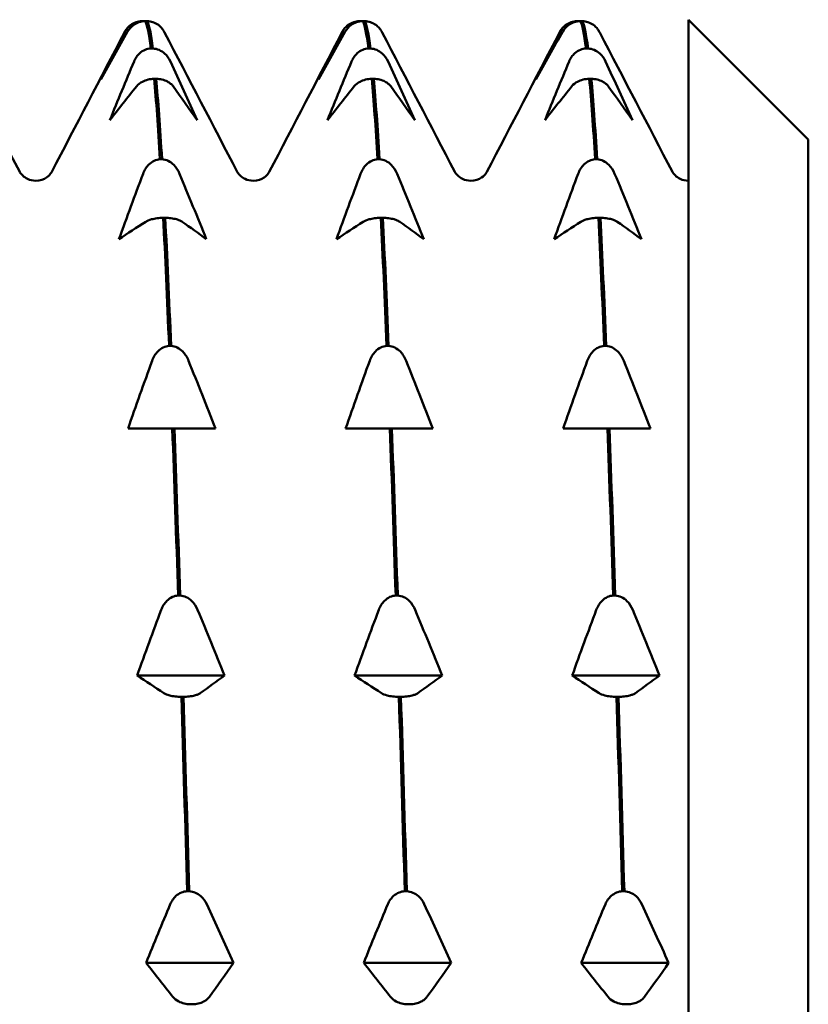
# Model space of a CAD drawing. Header units: millimetres. Extents: x 37 to 189, y 87 to 240.
# Tile 6 of 25: x 92 to 98, y 112 to 121. Entities that reach past the tile are written whole.
import ezdxf

# ---------------------------------------------------------------- set-up
doc = ezdxf.new("R2010")
doc.units = ezdxf.units.MM
doc.layers.add('Видимый контур (ГОСТ)', color=7, linetype='Continuous', lineweight=50)

msp = doc.modelspace()

# ---------------------------------------------------------------- linework, layer by layer
at = {"layer": 'Видимый контур (ГОСТ)'}
for p, q in [((92.7156, 120.5939), (92.7326, 120.5939)), ((92.7596, 120.5939), (92.7427, 120.5939)), ((94.5317, 120.5939), (94.5487, 120.5939)), ((94.5757, 120.5939), (94.5588, 120.5939)), ((96.3478, 120.5939), (96.3648, 120.5939)), ((96.3918, 120.5939), (96.3749, 120.5939)), ((97.2787, 120.6053), (97.2787, 110.6439)), ((98.2787, 119.6053), (97.2787, 120.6053)), ((92.7913, 120.3647), (92.8083, 120.3647)), ((94.6074, 120.3647), (94.6244, 120.3647)), ((96.4235, 120.3647), (96.4405, 120.3647)), ((92.8353, 120.1118), (92.8183, 120.1118)), ((94.6514, 120.1118), (94.6344, 120.1118)), ((96.4675, 120.1118), (96.4505, 120.1118)), ((98.2787, 119.6053), (98.2787, 100.7053)), ((92.867, 119.4397), (92.884, 119.4397)), ((94.6831, 119.4397), (94.7001, 119.4397)), ((96.4992, 119.4397), (96.5162, 119.4397)), ((97.2779, 119.2603), (97.2787, 119.2603)), ((92.911, 118.9511), (92.894, 118.9511)), ((94.7271, 118.9511), (94.7101, 118.9511)), ((96.5432, 118.9511), (96.5262, 118.9511)), ((92.9426, 117.882), (92.9596, 117.882)), ((94.7587, 117.882), (94.7757, 117.882)), ((96.5748, 117.882), (96.5918, 117.882)), ((92.8237, 117.191), (92.5999, 117.191)), ((92.9697, 117.191), (92.8237, 117.191)), ((92.9867, 117.191), (92.9697, 117.191)), ((93.1279, 117.191), (92.9867, 117.191)), ((93.3294, 117.191), (93.1279, 117.191)), ((94.6398, 117.191), (94.416, 117.191)), ((94.7858, 117.191), (94.6398, 117.191)), ((94.8028, 117.191), (94.7858, 117.191)), ((94.944, 117.191), (94.8028, 117.191)), ((95.1455, 117.191), (94.944, 117.191)), ((96.4559, 117.191), (96.2321, 117.191)), ((96.6019, 117.191), (96.4559, 117.191)), ((96.6189, 117.191), (96.6019, 117.191)), ((96.7601, 117.191), (96.6189, 117.191)), ((96.9616, 117.191), (96.7601, 117.191)), ((93.0183, 115.7977), (93.0353, 115.7977)), ((94.8344, 115.7977), (94.8514, 115.7977)), ((96.6505, 115.7977), (96.6675, 115.7977)), ((93.405, 115.1303), (92.6756, 115.1303)), ((95.2211, 115.1303), (94.4917, 115.1303)), ((97.0372, 115.1303), (96.3078, 115.1303)), ((93.0623, 114.9515), (93.0454, 114.9515)), ((94.8784, 114.9515), (94.8615, 114.9515)), ((96.6945, 114.9515), (96.6776, 114.9515)), ((93.094, 113.329), (93.111, 113.329)), ((94.9101, 113.329), (94.9271, 113.329)), ((96.7262, 113.329), (96.7432, 113.329)), ((93.4807, 112.7306), (92.7513, 112.7306)), ((95.2968, 112.7306), (94.5674, 112.7306)), ((97.1129, 112.7306), (96.3835, 112.7306)), ((93.138, 112.3851), (93.121, 112.3851)), ((94.9541, 112.3851), (94.9371, 112.3851)), ((96.7702, 112.3851), (96.7532, 112.3851))]:
    msp.add_line(p, q, dxfattribs=at)
for points, knots in [([(92.5744, 120.506), (92.5798, 120.5166), (92.5866, 120.5269), (92.6027, 120.5456), (92.6118, 120.5541), (92.6354, 120.5713), (92.6507, 120.5794), (92.6829, 120.5902), (92.699, 120.5932), (92.7156, 120.5939)], [-0.01992, -0.01992, -0.01992, -0.01992, -0.0151496, -0.0151496, -0.01067581, -0.01067581, -0.00499702, -0.00499702, 0, 0, 0, 0]), ([(92.7427, 120.5939), (92.7248, 120.5931), (92.7075, 120.5897), (92.6741, 120.5781), (92.6586, 120.5698), (92.6252, 120.5455), (92.6087, 120.5271), (92.5967, 120.506)], [-0.02228821, -0.02228821, -0.02228821, -0.02228821, -0.01619448, -0.01619448, -0.00966289, -0.00966289, 0, 0, 0, 0]), ([(92.8904, 120.5235), (92.8874, 120.5279), (92.884, 120.5323), (92.8726, 120.5456), (92.8635, 120.5541), (92.8399, 120.5713), (92.8246, 120.5794), (92.7923, 120.5902), (92.7763, 120.5932), (92.7596, 120.5939)], [-0.0172479, -0.0172479, -0.0172479, -0.0172479, -0.0151496, -0.0151496, -0.01067581, -0.01067581, -0.00499702, -0.00499702, 0, 0, 0, 0]), ([(94.3905, 120.506), (94.3959, 120.5166), (94.4027, 120.5269), (94.4188, 120.5456), (94.4279, 120.5541), (94.4515, 120.5713), (94.4668, 120.5794), (94.499, 120.5902), (94.5151, 120.5932), (94.5317, 120.5939)], [-0.01992, -0.01992, -0.01992, -0.01992, -0.0151496, -0.0151496, -0.01067581, -0.01067581, -0.00499702, -0.00499702, 0, 0, 0, 0]), ([(94.5588, 120.5939), (94.5409, 120.5931), (94.5236, 120.5897), (94.4902, 120.5781), (94.4747, 120.5698), (94.4413, 120.5455), (94.4248, 120.5271), (94.4128, 120.506)], [-0.02228821, -0.02228821, -0.02228821, -0.02228821, -0.01619448, -0.01619448, -0.00966289, -0.00966289, 0, 0, 0, 0]), ([(94.7065, 120.5235), (94.7035, 120.5279), (94.7001, 120.5323), (94.6887, 120.5456), (94.6796, 120.5541), (94.656, 120.5713), (94.6407, 120.5794), (94.6084, 120.5902), (94.5924, 120.5932), (94.5757, 120.5939)], [-0.0172479, -0.0172479, -0.0172479, -0.0172479, -0.0151496, -0.0151496, -0.01067581, -0.01067581, -0.00499702, -0.00499702, 0, 0, 0, 0]), ([(96.2066, 120.506), (96.212, 120.5166), (96.2188, 120.5269), (96.2349, 120.5456), (96.244, 120.5541), (96.2676, 120.5713), (96.2829, 120.5794), (96.3151, 120.5902), (96.3312, 120.5932), (96.3478, 120.5939)], [-0.01992, -0.01992, -0.01992, -0.01992, -0.0151496, -0.0151496, -0.01067581, -0.01067581, -0.00499702, -0.00499702, 0, 0, 0, 0]), ([(96.3749, 120.5939), (96.357, 120.5931), (96.3397, 120.5897), (96.3063, 120.5781), (96.2908, 120.5698), (96.2574, 120.5455), (96.2409, 120.5271), (96.2289, 120.506)], [-0.02228821, -0.02228821, -0.02228821, -0.02228821, -0.01619448, -0.01619448, -0.00966289, -0.00966289, 0, 0, 0, 0]), ([(96.5226, 120.5235), (96.5196, 120.5279), (96.5162, 120.5323), (96.5048, 120.5456), (96.4957, 120.5541), (96.4721, 120.5713), (96.4568, 120.5794), (96.4245, 120.5902), (96.4085, 120.5932), (96.3918, 120.5939)], [-0.0172479, -0.0172479, -0.0172479, -0.0172479, -0.0151496, -0.0151496, -0.01067581, -0.01067581, -0.00499702, -0.00499702, 0, 0, 0, 0]), ([(92.65, 120.257), (92.6555, 120.27), (92.6623, 120.2826), (92.6784, 120.3055), (92.6874, 120.3159), (92.7111, 120.337), (92.7264, 120.3469), (92.7586, 120.3601), (92.7747, 120.3638), (92.7913, 120.3647)], [-0.01992, -0.01992, -0.01992, -0.01992, -0.0151496, -0.0151496, -0.01067581, -0.01067581, -0.00499702, -0.00499702, 0, 0, 0, 0]), ([(92.8083, 120.3647), (92.8262, 120.3637), (92.8435, 120.3595), (92.8769, 120.3453), (92.8924, 120.3351), (92.9257, 120.3054), (92.9422, 120.2829), (92.9542, 120.257)], [-0.02228821, -0.02228821, -0.02228821, -0.02228821, -0.01619448, -0.01619448, -0.00966289, -0.00966289, 0, 0, 0, 0]), ([(94.4661, 120.257), (94.4716, 120.27), (94.4784, 120.2826), (94.4945, 120.3055), (94.5035, 120.3159), (94.5272, 120.337), (94.5425, 120.3469), (94.5747, 120.3601), (94.5908, 120.3638), (94.6074, 120.3647)], [-0.01992, -0.01992, -0.01992, -0.01992, -0.0151496, -0.0151496, -0.01067581, -0.01067581, -0.00499702, -0.00499702, 0, 0, 0, 0]), ([(94.6244, 120.3647), (94.6423, 120.3637), (94.6596, 120.3595), (94.693, 120.3453), (94.7085, 120.3351), (94.7418, 120.3054), (94.7583, 120.2829), (94.7703, 120.257)], [-0.02228821, -0.02228821, -0.02228821, -0.02228821, -0.01619448, -0.01619448, -0.00966289, -0.00966289, 0, 0, 0, 0]), ([(96.2822, 120.257), (96.2877, 120.27), (96.2945, 120.2826), (96.3106, 120.3055), (96.3196, 120.3159), (96.3433, 120.337), (96.3586, 120.3469), (96.3908, 120.3601), (96.4069, 120.3638), (96.4235, 120.3647)], [-0.01992, -0.01992, -0.01992, -0.01992, -0.0151496, -0.0151496, -0.01067581, -0.01067581, -0.00499702, -0.00499702, 0, 0, 0, 0]), ([(96.4405, 120.3647), (96.4584, 120.3637), (96.4757, 120.3595), (96.5091, 120.3453), (96.5246, 120.3351), (96.5579, 120.3054), (96.5744, 120.2829), (96.5864, 120.257)], [-0.02228821, -0.02228821, -0.02228821, -0.02228821, -0.01619448, -0.01619448, -0.00966289, -0.00966289, 0, 0, 0, 0]), ([(92.8183, 120.1118), (92.8004, 120.1112), (92.7831, 120.1088), (92.7497, 120.1006), (92.7342, 120.0947), (92.7009, 120.0775), (92.6844, 120.0646), (92.6724, 120.0496)], [-0.02228821, -0.02228821, -0.02228821, -0.02228821, -0.01619448, -0.01619448, -0.00966289, -0.00966289, 0, 0, 0, 0]), ([(92.9766, 120.0496), (92.9711, 120.0571), (92.9643, 120.0644), (92.9482, 120.0776), (92.9392, 120.0836), (92.9155, 120.0958), (92.9002, 120.1015), (92.868, 120.1091), (92.8519, 120.1113), (92.8353, 120.1118)], [-0.01992, -0.01992, -0.01992, -0.01992, -0.0151496, -0.0151496, -0.01067581, -0.01067581, -0.00499702, -0.00499702, 0, 0, 0, 0]), ([(94.6344, 120.1118), (94.6165, 120.1112), (94.5992, 120.1088), (94.5658, 120.1006), (94.5503, 120.0947), (94.517, 120.0775), (94.5005, 120.0646), (94.4885, 120.0496)], [-0.02228821, -0.02228821, -0.02228821, -0.02228821, -0.01619448, -0.01619448, -0.00966289, -0.00966289, 0, 0, 0, 0]), ([(94.7927, 120.0496), (94.7872, 120.0571), (94.7804, 120.0644), (94.7643, 120.0776), (94.7553, 120.0836), (94.7316, 120.0958), (94.7163, 120.1015), (94.6841, 120.1091), (94.668, 120.1113), (94.6514, 120.1118)], [-0.01992, -0.01992, -0.01992, -0.01992, -0.0151496, -0.0151496, -0.01067581, -0.01067581, -0.00499702, -0.00499702, 0, 0, 0, 0]), ([(96.4505, 120.1118), (96.4326, 120.1112), (96.4153, 120.1088), (96.3819, 120.1006), (96.3664, 120.0947), (96.3331, 120.0775), (96.3166, 120.0646), (96.3046, 120.0496)], [-0.02228821, -0.02228821, -0.02228821, -0.02228821, -0.01619448, -0.01619448, -0.00966289, -0.00966289, 0, 0, 0, 0]), ([(96.6088, 120.0496), (96.6033, 120.0571), (96.5965, 120.0644), (96.5804, 120.0776), (96.5714, 120.0836), (96.5477, 120.0958), (96.5324, 120.1015), (96.5002, 120.1091), (96.4841, 120.1113), (96.4675, 120.1118)], [-0.01992, -0.01992, -0.01992, -0.01992, -0.0151496, -0.0151496, -0.01067581, -0.01067581, -0.00499702, -0.00499702, 0, 0, 0, 0]), ([(92.7257, 119.3196), (92.7312, 119.3341), (92.738, 119.3482), (92.754, 119.3737), (92.7631, 119.3853), (92.7868, 119.4089), (92.802, 119.4199), (92.8343, 119.4346), (92.8503, 119.4387), (92.867, 119.4397)], [-0.01992, -0.01992, -0.01992, -0.01992, -0.0151496, -0.0151496, -0.01067581, -0.01067581, -0.00499702, -0.00499702, 0, 0, 0, 0]), ([(92.884, 119.4397), (92.9019, 119.4386), (92.9191, 119.434), (92.9526, 119.4181), (92.968, 119.4067), (93.0014, 119.3736), (93.0179, 119.3485), (93.0299, 119.3196)], [-0.02228821, -0.02228821, -0.02228821, -0.02228821, -0.01619448, -0.01619448, -0.00966289, -0.00966289, 0, 0, 0, 0]), ([(94.5418, 119.3196), (94.5473, 119.3341), (94.5541, 119.3482), (94.5701, 119.3737), (94.5792, 119.3853), (94.6029, 119.4089), (94.6181, 119.4199), (94.6504, 119.4346), (94.6664, 119.4387), (94.6831, 119.4397)], [-0.01992, -0.01992, -0.01992, -0.01992, -0.0151496, -0.0151496, -0.01067581, -0.01067581, -0.00499702, -0.00499702, 0, 0, 0, 0]), ([(94.7001, 119.4397), (94.718, 119.4386), (94.7352, 119.434), (94.7687, 119.4181), (94.7841, 119.4067), (94.8175, 119.3736), (94.834, 119.3485), (94.846, 119.3196)], [-0.02228821, -0.02228821, -0.02228821, -0.02228821, -0.01619448, -0.01619448, -0.00966289, -0.00966289, 0, 0, 0, 0]), ([(96.3579, 119.3196), (96.3634, 119.3341), (96.3702, 119.3482), (96.3862, 119.3737), (96.3953, 119.3853), (96.419, 119.4089), (96.4342, 119.4199), (96.4665, 119.4346), (96.4825, 119.4387), (96.4992, 119.4397)], [-0.01992, -0.01992, -0.01992, -0.01992, -0.0151496, -0.0151496, -0.01067581, -0.01067581, -0.00499702, -0.00499702, 0, 0, 0, 0]), ([(96.5162, 119.4397), (96.5341, 119.4386), (96.5513, 119.434), (96.5848, 119.4181), (96.6002, 119.4067), (96.6336, 119.3736), (96.6501, 119.3485), (96.6621, 119.3196)], [-0.02228821, -0.02228821, -0.02228821, -0.02228821, -0.01619448, -0.01619448, -0.00966289, -0.00966289, 0, 0, 0, 0]), ([(91.6958, 119.3353), (91.6984, 119.3304), (91.7032, 119.3199), (91.7298, 119.2945), (91.743, 119.2841), (91.7801, 119.2666), (91.8047, 119.2603), (91.8296, 119.2603)], [0, 0, 0, 0, 0.02814735, 0.02814735, 0.04292595, 0.04292595, 0.05825305, 0.05825305, 0.05825305, 0.05825305]), ([(91.8296, 119.2603), (91.8653, 119.2603), (91.8992, 119.2739), (91.9376, 119.3003), (91.9474, 119.3119), (91.9591, 119.3274), (91.9618, 119.3323), (91.9634, 119.3353)], [0, 0, 0, 0, 0.0219886, 0.0219886, 0.04094287, 0.04094287, 0.05822789, 0.05822789, 0.05822789, 0.05822789]), ([(93.5119, 119.3353), (93.5145, 119.3304), (93.5193, 119.3199), (93.5459, 119.2945), (93.5591, 119.2841), (93.5962, 119.2666), (93.6208, 119.2603), (93.6457, 119.2603)], [0, 0, 0, 0, 0.02814735, 0.02814735, 0.04292595, 0.04292595, 0.05825305, 0.05825305, 0.05825305, 0.05825305]), ([(93.6457, 119.2603), (93.6814, 119.2603), (93.7153, 119.2739), (93.7537, 119.3003), (93.7635, 119.3119), (93.7752, 119.3274), (93.7779, 119.3323), (93.7795, 119.3353)], [0, 0, 0, 0, 0.0219886, 0.0219886, 0.04094287, 0.04094287, 0.05822789, 0.05822789, 0.05822789, 0.05822789]), ([(95.328, 119.3353), (95.3306, 119.3304), (95.3354, 119.3199), (95.362, 119.2945), (95.3752, 119.2841), (95.4123, 119.2666), (95.4369, 119.2603), (95.4618, 119.2603)], [0, 0, 0, 0, 0.02814735, 0.02814735, 0.04292595, 0.04292595, 0.05825305, 0.05825305, 0.05825305, 0.05825305]), ([(95.4618, 119.2603), (95.4975, 119.2603), (95.5314, 119.2739), (95.5698, 119.3003), (95.5796, 119.3119), (95.5913, 119.3274), (95.594, 119.3323), (95.5956, 119.3353)], [0, 0, 0, 0, 0.0219886, 0.0219886, 0.04094287, 0.04094287, 0.05822789, 0.05822789, 0.05822789, 0.05822789]), ([(97.1441, 119.3353), (97.1467, 119.3304), (97.1515, 119.3199), (97.1781, 119.2945), (97.1913, 119.2841), (97.2284, 119.2666), (97.253, 119.2603), (97.2779, 119.2603)], [0, 0, 0, 0, 0.02814735, 0.02814735, 0.04292595, 0.04292595, 0.05825305, 0.05825305, 0.05825305, 0.05825305]), ([(92.894, 118.9511), (92.8761, 118.9508), (92.8588, 118.9496), (92.8254, 118.9453), (92.8099, 118.9423), (92.7765, 118.9334), (92.7601, 118.9267), (92.7481, 118.9189)], [-0.02228821, -0.02228821, -0.02228821, -0.02228821, -0.01619448, -0.01619448, -0.00966289, -0.00966289, 0, 0, 0, 0]), ([(93.0523, 118.9189), (93.0468, 118.9228), (93.04, 118.9266), (93.0239, 118.9334), (93.0148, 118.9365), (92.9912, 118.9428), (92.9759, 118.9458), (92.9437, 118.9497), (92.9276, 118.9508), (92.911, 118.9511)], [-0.01992, -0.01992, -0.01992, -0.01992, -0.0151496, -0.0151496, -0.01067581, -0.01067581, -0.00499702, -0.00499702, 0, 0, 0, 0]), ([(94.7101, 118.9511), (94.6922, 118.9508), (94.6749, 118.9496), (94.6415, 118.9453), (94.626, 118.9423), (94.5926, 118.9334), (94.5762, 118.9267), (94.5642, 118.9189)], [-0.02228821, -0.02228821, -0.02228821, -0.02228821, -0.01619448, -0.01619448, -0.00966289, -0.00966289, 0, 0, 0, 0]), ([(94.8684, 118.9189), (94.8629, 118.9228), (94.8561, 118.9266), (94.84, 118.9334), (94.8309, 118.9365), (94.8073, 118.9428), (94.792, 118.9458), (94.7598, 118.9497), (94.7437, 118.9508), (94.7271, 118.9511)], [-0.01992, -0.01992, -0.01992, -0.01992, -0.0151496, -0.0151496, -0.01067581, -0.01067581, -0.00499702, -0.00499702, 0, 0, 0, 0]), ([(96.5262, 118.9511), (96.5083, 118.9508), (96.491, 118.9496), (96.4576, 118.9453), (96.4421, 118.9423), (96.4087, 118.9334), (96.3923, 118.9267), (96.3803, 118.9189)], [-0.02228821, -0.02228821, -0.02228821, -0.02228821, -0.01619448, -0.01619448, -0.00966289, -0.00966289, 0, 0, 0, 0]), ([(96.6845, 118.9189), (96.679, 118.9228), (96.6722, 118.9266), (96.6561, 118.9334), (96.647, 118.9365), (96.6234, 118.9428), (96.6081, 118.9458), (96.5759, 118.9497), (96.5598, 118.9508), (96.5432, 118.9511)], [-0.01992, -0.01992, -0.01992, -0.01992, -0.0151496, -0.0151496, -0.01067581, -0.01067581, -0.00499702, -0.00499702, 0, 0, 0, 0]), ([(92.8014, 117.7577), (92.8068, 117.7727), (92.8137, 117.7873), (92.8297, 117.8137), (92.8388, 117.8257), (92.8624, 117.8501), (92.8777, 117.8615), (92.9099, 117.8767), (92.926, 117.881), (92.9426, 117.882)], [-0.01992, -0.01992, -0.01992, -0.01992, -0.0151496, -0.0151496, -0.01067581, -0.01067581, -0.00499702, -0.00499702, 0, 0, 0, 0]), ([(92.9596, 117.882), (92.9775, 117.8809), (92.9948, 117.8761), (93.0282, 117.8596), (93.0437, 117.8478), (93.0771, 117.8135), (93.0936, 117.7876), (93.1056, 117.7577)], [-0.02228821, -0.02228821, -0.02228821, -0.02228821, -0.01619448, -0.01619448, -0.00966289, -0.00966289, 0, 0, 0, 0]), ([(94.6175, 117.7577), (94.6229, 117.7727), (94.6298, 117.7873), (94.6458, 117.8137), (94.6549, 117.8257), (94.6785, 117.8501), (94.6938, 117.8615), (94.726, 117.8767), (94.7421, 117.881), (94.7587, 117.882)], [-0.01992, -0.01992, -0.01992, -0.01992, -0.0151496, -0.0151496, -0.01067581, -0.01067581, -0.00499702, -0.00499702, 0, 0, 0, 0]), ([(94.7757, 117.882), (94.7936, 117.8809), (94.8109, 117.8761), (94.8443, 117.8596), (94.8598, 117.8478), (94.8932, 117.8135), (94.9097, 117.7876), (94.9217, 117.7577)], [-0.02228821, -0.02228821, -0.02228821, -0.02228821, -0.01619448, -0.01619448, -0.00966289, -0.00966289, 0, 0, 0, 0]), ([(96.4336, 117.7577), (96.439, 117.7727), (96.4459, 117.7873), (96.4619, 117.8137), (96.471, 117.8257), (96.4946, 117.8501), (96.5099, 117.8615), (96.5421, 117.8767), (96.5582, 117.881), (96.5748, 117.882)], [-0.01992, -0.01992, -0.01992, -0.01992, -0.0151496, -0.0151496, -0.01067581, -0.01067581, -0.00499702, -0.00499702, 0, 0, 0, 0]), ([(96.5918, 117.882), (96.6097, 117.8809), (96.627, 117.8761), (96.6604, 117.8596), (96.6759, 117.8478), (96.7093, 117.8135), (96.7258, 117.7876), (96.7378, 117.7577)], [-0.02228821, -0.02228821, -0.02228821, -0.02228821, -0.01619448, -0.01619448, -0.00966289, -0.00966289, 0, 0, 0, 0]), ([(92.877, 115.6777), (92.8825, 115.6922), (92.8893, 115.7062), (92.9054, 115.7318), (92.9145, 115.7434), (92.9381, 115.7669), (92.9534, 115.778), (92.9856, 115.7926), (93.0017, 115.7968), (93.0183, 115.7977)], [-0.01992, -0.01992, -0.01992, -0.01992, -0.0151496, -0.0151496, -0.01067581, -0.01067581, -0.00499702, -0.00499702, 0, 0, 0, 0]), ([(93.0353, 115.7977), (93.0532, 115.7967), (93.0705, 115.792), (93.1039, 115.7761), (93.1194, 115.7648), (93.1528, 115.7316), (93.1692, 115.7065), (93.1812, 115.6777)], [-0.02228821, -0.02228821, -0.02228821, -0.02228821, -0.01619448, -0.01619448, -0.00966289, -0.00966289, 0, 0, 0, 0]), ([(94.6931, 115.6777), (94.6986, 115.6922), (94.7054, 115.7062), (94.7215, 115.7318), (94.7306, 115.7434), (94.7542, 115.7669), (94.7695, 115.778), (94.8017, 115.7926), (94.8178, 115.7968), (94.8344, 115.7977)], [-0.01992, -0.01992, -0.01992, -0.01992, -0.0151496, -0.0151496, -0.01067581, -0.01067581, -0.00499702, -0.00499702, 0, 0, 0, 0]), ([(94.8514, 115.7977), (94.8693, 115.7967), (94.8866, 115.792), (94.92, 115.7761), (94.9355, 115.7648), (94.9689, 115.7316), (94.9853, 115.7065), (94.9973, 115.6777)], [-0.02228821, -0.02228821, -0.02228821, -0.02228821, -0.01619448, -0.01619448, -0.00966289, -0.00966289, 0, 0, 0, 0]), ([(96.5092, 115.6777), (96.5147, 115.6922), (96.5215, 115.7062), (96.5376, 115.7318), (96.5467, 115.7434), (96.5703, 115.7669), (96.5856, 115.778), (96.6178, 115.7926), (96.6339, 115.7968), (96.6505, 115.7977)], [-0.01992, -0.01992, -0.01992, -0.01992, -0.0151496, -0.0151496, -0.01067581, -0.01067581, -0.00499702, -0.00499702, 0, 0, 0, 0]), ([(96.6675, 115.7977), (96.6854, 115.7967), (96.7027, 115.792), (96.7361, 115.7761), (96.7516, 115.7648), (96.785, 115.7316), (96.8014, 115.7065), (96.8134, 115.6777)], [-0.02228821, -0.02228821, -0.02228821, -0.02228821, -0.01619448, -0.01619448, -0.00966289, -0.00966289, 0, 0, 0, 0]), ([(93.0454, 114.9515), (93.0274, 114.9518), (93.0102, 114.953), (92.9767, 114.9573), (92.9613, 114.9603), (92.9279, 114.9692), (92.9114, 114.9759), (92.8994, 114.9837)], [-0.02228821, -0.02228821, -0.02228821, -0.02228821, -0.01619448, -0.01619448, -0.00966289, -0.00966289, 0, 0, 0, 0]), ([(93.2036, 114.9837), (93.1982, 114.9798), (93.1913, 114.976), (93.1753, 114.9692), (93.1662, 114.9661), (93.1425, 114.9598), (93.1273, 114.9568), (93.095, 114.9529), (93.079, 114.9518), (93.0623, 114.9515)], [-0.01992, -0.01992, -0.01992, -0.01992, -0.0151496, -0.0151496, -0.01067581, -0.01067581, -0.00499702, -0.00499702, 0, 0, 0, 0]), ([(94.8615, 114.9515), (94.8435, 114.9518), (94.8263, 114.953), (94.7928, 114.9573), (94.7774, 114.9603), (94.744, 114.9692), (94.7275, 114.9759), (94.7155, 114.9837)], [-0.02228821, -0.02228821, -0.02228821, -0.02228821, -0.01619448, -0.01619448, -0.00966289, -0.00966289, 0, 0, 0, 0]), ([(95.0197, 114.9837), (95.0143, 114.9798), (95.0074, 114.976), (94.9914, 114.9692), (94.9823, 114.9661), (94.9586, 114.9598), (94.9434, 114.9568), (94.9111, 114.9529), (94.8951, 114.9518), (94.8784, 114.9515)], [-0.01992, -0.01992, -0.01992, -0.01992, -0.0151496, -0.0151496, -0.01067581, -0.01067581, -0.00499702, -0.00499702, 0, 0, 0, 0]), ([(96.6776, 114.9515), (96.6596, 114.9518), (96.6424, 114.953), (96.6089, 114.9573), (96.5935, 114.9603), (96.5601, 114.9692), (96.5436, 114.9759), (96.5316, 114.9837)], [-0.02228821, -0.02228821, -0.02228821, -0.02228821, -0.01619448, -0.01619448, -0.00966289, -0.00966289, 0, 0, 0, 0]), ([(96.8358, 114.9837), (96.8304, 114.9798), (96.8235, 114.976), (96.8075, 114.9692), (96.7984, 114.9661), (96.7747, 114.9598), (96.7595, 114.9568), (96.7272, 114.9529), (96.7112, 114.9518), (96.6945, 114.9515)], [-0.01992, -0.01992, -0.01992, -0.01992, -0.0151496, -0.0151496, -0.01067581, -0.01067581, -0.00499702, -0.00499702, 0, 0, 0, 0]), ([(92.9527, 113.2213), (92.9582, 113.2343), (92.965, 113.2469), (92.9811, 113.2698), (92.9901, 113.2802), (93.0138, 113.3013), (93.0291, 113.3112), (93.0613, 113.3244), (93.0774, 113.3281), (93.094, 113.329)], [-0.01992, -0.01992, -0.01992, -0.01992, -0.0151496, -0.0151496, -0.01067581, -0.01067581, -0.00499702, -0.00499702, 0, 0, 0, 0]), ([(93.111, 113.329), (93.1289, 113.328), (93.1462, 113.3238), (93.1796, 113.3096), (93.1951, 113.2994), (93.2284, 113.2697), (93.2449, 113.2472), (93.2569, 113.2213)], [-0.02228821, -0.02228821, -0.02228821, -0.02228821, -0.01619448, -0.01619448, -0.00966289, -0.00966289, 0, 0, 0, 0]), ([(94.7688, 113.2213), (94.7743, 113.2343), (94.7811, 113.2469), (94.7972, 113.2698), (94.8062, 113.2802), (94.8299, 113.3013), (94.8452, 113.3112), (94.8774, 113.3244), (94.8935, 113.3281), (94.9101, 113.329)], [-0.01992, -0.01992, -0.01992, -0.01992, -0.0151496, -0.0151496, -0.01067581, -0.01067581, -0.00499702, -0.00499702, 0, 0, 0, 0]), ([(94.9271, 113.329), (94.945, 113.328), (94.9623, 113.3238), (94.9957, 113.3096), (95.0112, 113.2994), (95.0445, 113.2697), (95.061, 113.2472), (95.073, 113.2213)], [-0.02228821, -0.02228821, -0.02228821, -0.02228821, -0.01619448, -0.01619448, -0.00966289, -0.00966289, 0, 0, 0, 0]), ([(96.5849, 113.2213), (96.5904, 113.2343), (96.5972, 113.2469), (96.6133, 113.2698), (96.6223, 113.2802), (96.646, 113.3013), (96.6613, 113.3112), (96.6935, 113.3244), (96.7096, 113.3281), (96.7262, 113.329)], [-0.01992, -0.01992, -0.01992, -0.01992, -0.0151496, -0.0151496, -0.01067581, -0.01067581, -0.00499702, -0.00499702, 0, 0, 0, 0]), ([(96.7432, 113.329), (96.7611, 113.328), (96.7784, 113.3238), (96.8118, 113.3096), (96.8273, 113.2994), (96.8606, 113.2697), (96.8771, 113.2472), (96.8891, 113.2213)], [-0.02228821, -0.02228821, -0.02228821, -0.02228821, -0.01619448, -0.01619448, -0.00966289, -0.00966289, 0, 0, 0, 0]), ([(93.121, 112.3851), (93.1031, 112.3856), (93.0858, 112.3881), (93.0524, 112.3963), (93.0369, 112.4022), (93.0036, 112.4193), (92.9871, 112.4323), (92.9751, 112.4473)], [-0.02228821, -0.02228821, -0.02228821, -0.02228821, -0.01619448, -0.01619448, -0.00966289, -0.00966289, 0, 0, 0, 0]), ([(93.2793, 112.4473), (93.2738, 112.4397), (93.267, 112.4325), (93.2509, 112.4192), (93.2419, 112.4132), (93.2182, 112.4011), (93.2029, 112.3953), (93.1707, 112.3877), (93.1546, 112.3856), (93.138, 112.3851)], [-0.01992, -0.01992, -0.01992, -0.01992, -0.0151496, -0.0151496, -0.01067581, -0.01067581, -0.00499702, -0.00499702, 0, 0, 0, 0]), ([(94.9371, 112.3851), (94.9192, 112.3856), (94.9019, 112.3881), (94.8685, 112.3963), (94.853, 112.4022), (94.8197, 112.4193), (94.8032, 112.4323), (94.7912, 112.4473)], [-0.02228821, -0.02228821, -0.02228821, -0.02228821, -0.01619448, -0.01619448, -0.00966289, -0.00966289, 0, 0, 0, 0]), ([(95.0954, 112.4473), (95.0899, 112.4397), (95.0831, 112.4325), (95.067, 112.4192), (95.058, 112.4132), (95.0343, 112.4011), (95.019, 112.3953), (94.9868, 112.3877), (94.9707, 112.3856), (94.9541, 112.3851)], [-0.01992, -0.01992, -0.01992, -0.01992, -0.0151496, -0.0151496, -0.01067581, -0.01067581, -0.00499702, -0.00499702, 0, 0, 0, 0]), ([(96.7532, 112.3851), (96.7353, 112.3856), (96.718, 112.3881), (96.6846, 112.3963), (96.6691, 112.4022), (96.6358, 112.4193), (96.6193, 112.4323), (96.6073, 112.4473)], [-0.02228821, -0.02228821, -0.02228821, -0.02228821, -0.01619448, -0.01619448, -0.00966289, -0.00966289, 0, 0, 0, 0]), ([(96.9115, 112.4473), (96.906, 112.4397), (96.8992, 112.4325), (96.8831, 112.4192), (96.8741, 112.4132), (96.8504, 112.4011), (96.8351, 112.3953), (96.8029, 112.3877), (96.7868, 112.3856), (96.7702, 112.3851)], [-0.01992, -0.01992, -0.01992, -0.01992, -0.0151496, -0.0151496, -0.01067581, -0.01067581, -0.00499702, -0.00499702, 0, 0, 0, 0])]:
    msp.add_open_spline(points, degree=3, knots=knots, dxfattribs=at)
for points in [[(92.7326, 120.5939), (92.7343, 120.5938), (92.736, 120.5937), (92.7376, 120.5936)], [(92.7427, 120.5939), (92.7589, 120.5665), (92.7751, 120.4897), (92.7913, 120.3647)], [(92.8083, 120.3647), (92.7921, 120.4897), (92.7759, 120.5665), (92.7596, 120.5939)], [(94.5487, 120.5939), (94.5504, 120.5938), (94.5521, 120.5937), (94.5537, 120.5936)], [(94.5588, 120.5939), (94.575, 120.5665), (94.5912, 120.4897), (94.6074, 120.3647)], [(94.6244, 120.3647), (94.6082, 120.4897), (94.592, 120.5665), (94.5757, 120.5939)], [(96.3648, 120.5939), (96.3665, 120.5938), (96.3682, 120.5937), (96.3698, 120.5936)], [(96.3749, 120.5939), (96.3911, 120.5665), (96.4073, 120.4897), (96.4235, 120.3647)], [(96.4405, 120.3647), (96.4243, 120.4897), (96.4081, 120.5665), (96.3918, 120.5939)], [(92.5701, 120.4989), (92.574, 120.5065), (92.5787, 120.5146), (92.5848, 120.5235)], [(92.8904, 120.5235), (92.8966, 120.5146), (92.9013, 120.5065), (92.9052, 120.4989)], [(94.3862, 120.4989), (94.3901, 120.5065), (94.3948, 120.5146), (94.4009, 120.5235)], [(94.7065, 120.5235), (94.7127, 120.5146), (94.7174, 120.5065), (94.7213, 120.4989)], [(96.2023, 120.4989), (96.2062, 120.5065), (96.2109, 120.5146), (96.217, 120.5235)], [(96.5226, 120.5235), (96.5288, 120.5146), (96.5335, 120.5065), (96.5374, 120.4989)], [(91.0891, 120.4989), (91.2913, 120.111), (91.4936, 119.7231), (91.6958, 119.3353)], [(91.9634, 119.3353), (92.1656, 119.7231), (92.3679, 120.111), (92.5701, 120.4989)], [(92.5967, 120.506), (92.5213, 120.373), (92.4466, 120.2394), (92.3729, 120.1053)], [(92.3729, 120.1053), (92.4388, 120.2394), (92.5061, 120.373), (92.5744, 120.506)], [(92.9052, 120.4989), (93.1074, 120.111), (93.3097, 119.7231), (93.5119, 119.3353)], [(93.7795, 119.3353), (93.9817, 119.7231), (94.184, 120.111), (94.3862, 120.4989)], [(94.4128, 120.506), (94.3374, 120.373), (94.2627, 120.2394), (94.189, 120.1053)], [(94.189, 120.1053), (94.2549, 120.2394), (94.3222, 120.373), (94.3905, 120.506)], [(94.7213, 120.4989), (94.9235, 120.111), (95.1258, 119.7231), (95.328, 119.3353)], [(95.5956, 119.3353), (95.7978, 119.7231), (96.0001, 120.111), (96.2023, 120.4989)], [(96.2289, 120.506), (96.1535, 120.373), (96.0788, 120.2394), (96.0051, 120.1053)], [(96.0051, 120.1053), (96.071, 120.2394), (96.1383, 120.373), (96.2066, 120.506)], [(96.5374, 120.4989), (96.7396, 120.111), (96.9419, 119.7231), (97.1441, 119.3353)], [(92.4486, 119.7663), (92.5145, 119.9304), (92.5817, 120.0941), (92.65, 120.257)], [(92.9542, 120.257), (93.0296, 120.0941), (93.1044, 119.9304), (93.178, 119.7663)], [(94.2647, 119.7663), (94.3306, 119.9304), (94.3978, 120.0941), (94.4661, 120.257)], [(94.7703, 120.257), (94.8457, 120.0941), (94.9205, 119.9304), (94.9941, 119.7663)], [(96.0808, 119.7663), (96.1467, 119.9304), (96.2139, 120.0941), (96.2822, 120.257)], [(96.5864, 120.257), (96.6618, 120.0941), (96.7366, 119.9304), (96.8102, 119.7663)], [(92.8183, 120.1118), (92.8345, 119.9338), (92.8508, 119.7087), (92.867, 119.4397)], [(92.884, 119.4397), (92.8677, 119.7087), (92.8515, 119.9338), (92.8353, 120.1118)], [(94.6344, 120.1118), (94.6506, 119.9338), (94.6669, 119.7087), (94.6831, 119.4397)], [(94.7001, 119.4397), (94.6838, 119.7087), (94.6676, 119.9338), (94.6514, 120.1118)], [(96.4505, 120.1118), (96.4667, 119.9338), (96.483, 119.7087), (96.4992, 119.4397)], [(96.5162, 119.4397), (96.4999, 119.7087), (96.4837, 119.9338), (96.4675, 120.1118)], [(92.6724, 120.0496), (92.597, 119.9556), (92.5223, 119.861), (92.4486, 119.7663)], [(93.178, 119.7663), (93.1121, 119.8611), (93.0449, 119.9556), (92.9766, 120.0496)], [(94.4885, 120.0496), (94.4131, 119.9556), (94.3384, 119.861), (94.2647, 119.7663)], [(94.9941, 119.7663), (94.9282, 119.8611), (94.861, 119.9556), (94.7927, 120.0496)], [(96.3046, 120.0496), (96.2292, 119.9556), (96.1545, 119.861), (96.0808, 119.7663)], [(96.8102, 119.7663), (96.7443, 119.8611), (96.6771, 119.9556), (96.6088, 120.0496)], [(92.5243, 118.7723), (92.5901, 118.9553), (92.6574, 119.1379), (92.7257, 119.3196)], [(93.0299, 119.3196), (93.1053, 119.1379), (93.1801, 118.9553), (93.2537, 118.7723)], [(94.3404, 118.7723), (94.4062, 118.9553), (94.4735, 119.1379), (94.5418, 119.3196)], [(94.846, 119.3196), (94.9214, 119.1379), (94.9962, 118.9553), (95.0698, 118.7723)], [(96.1565, 118.7723), (96.2223, 118.9553), (96.2896, 119.1379), (96.3579, 119.3196)], [(96.6621, 119.3196), (96.7375, 119.1379), (96.8123, 118.9553), (96.8859, 118.7723)], [(92.894, 118.9511), (92.9102, 118.6346), (92.9264, 118.2766), (92.9426, 117.882)], [(92.9596, 117.882), (92.9434, 118.2766), (92.9272, 118.6346), (92.911, 118.9511)], [(94.7101, 118.9511), (94.7263, 118.6346), (94.7425, 118.2766), (94.7587, 117.882)], [(94.7757, 117.882), (94.7595, 118.2766), (94.7433, 118.6346), (94.7271, 118.9511)], [(96.5262, 118.9511), (96.5424, 118.6346), (96.5586, 118.2766), (96.5748, 117.882)], [(96.5918, 117.882), (96.5756, 118.2766), (96.5594, 118.6346), (96.5432, 118.9511)], [(92.7481, 118.9189), (92.6726, 118.8702), (92.5979, 118.8213), (92.5243, 118.7723)], [(93.2537, 118.7723), (93.1878, 118.8213), (93.1206, 118.8702), (93.0523, 118.9189)], [(94.5642, 118.9189), (94.4887, 118.8702), (94.414, 118.8213), (94.3404, 118.7723)], [(95.0698, 118.7723), (95.0039, 118.8213), (94.9367, 118.8702), (94.8684, 118.9189)], [(96.3803, 118.9189), (96.3048, 118.8702), (96.2301, 118.8213), (96.1565, 118.7723)], [(96.8859, 118.7723), (96.82, 118.8213), (96.7528, 118.8702), (96.6845, 118.9189)], [(92.5999, 117.191), (92.6658, 117.3805), (92.7331, 117.5695), (92.8014, 117.7577)], [(93.1056, 117.7577), (93.181, 117.5695), (93.2557, 117.3805), (93.3294, 117.191)], [(94.416, 117.191), (94.4819, 117.3805), (94.5492, 117.5695), (94.6175, 117.7577)], [(94.9217, 117.7577), (94.9971, 117.5695), (95.0718, 117.3805), (95.1455, 117.191)], [(96.2321, 117.191), (96.298, 117.3805), (96.3653, 117.5695), (96.4336, 117.7577)], [(96.7378, 117.7577), (96.8132, 117.5695), (96.8879, 117.3805), (96.9616, 117.191)], [(92.9697, 117.191), (92.9859, 116.7577), (93.0021, 116.291), (93.0183, 115.7977)], [(93.0353, 115.7977), (93.0191, 116.291), (93.0029, 116.7577), (92.9867, 117.191)], [(94.7858, 117.191), (94.802, 116.7577), (94.8182, 116.291), (94.8344, 115.7977)], [(94.8514, 115.7977), (94.8352, 116.291), (94.819, 116.7577), (94.8028, 117.191)], [(96.6019, 117.191), (96.6181, 116.7577), (96.6343, 116.291), (96.6505, 115.7977)], [(96.6675, 115.7977), (96.6513, 116.291), (96.6351, 116.7577), (96.6189, 117.191)], [(92.6756, 115.1303), (92.7415, 115.3134), (92.8087, 115.496), (92.877, 115.6777)], [(93.1812, 115.6777), (93.2567, 115.496), (93.3314, 115.3134), (93.405, 115.1303)], [(94.4917, 115.1303), (94.5576, 115.3134), (94.6248, 115.496), (94.6931, 115.6777)], [(94.9973, 115.6777), (95.0728, 115.496), (95.1475, 115.3134), (95.2211, 115.1303)], [(96.3078, 115.1303), (96.3737, 115.3134), (96.4409, 115.496), (96.5092, 115.6777)], [(96.8134, 115.6777), (96.8889, 115.496), (96.9636, 115.3134), (97.0372, 115.1303)], [(92.8994, 114.9837), (92.824, 115.0323), (92.7493, 115.0813), (92.6756, 115.1303)], [(93.405, 115.1303), (93.3392, 115.0813), (93.2719, 115.0323), (93.2036, 114.9837)], [(94.7155, 114.9837), (94.6401, 115.0323), (94.5654, 115.0813), (94.4917, 115.1303)], [(95.2211, 115.1303), (95.1553, 115.0813), (95.088, 115.0323), (95.0197, 114.9837)], [(96.5316, 114.9837), (96.4562, 115.0323), (96.3815, 115.0813), (96.3078, 115.1303)], [(97.0372, 115.1303), (96.9714, 115.0813), (96.9041, 115.0323), (96.8358, 114.9837)], [(93.0454, 114.9515), (93.0616, 114.4308), (93.0778, 113.8874), (93.094, 113.329)], [(93.111, 113.329), (93.0948, 113.8874), (93.0785, 114.4308), (93.0623, 114.9515)], [(94.8615, 114.9515), (94.8777, 114.4308), (94.8939, 113.8874), (94.9101, 113.329)], [(94.9271, 113.329), (94.9109, 113.8874), (94.8946, 114.4308), (94.8784, 114.9515)], [(96.6776, 114.9515), (96.6938, 114.4308), (96.71, 113.8874), (96.7262, 113.329)], [(96.7432, 113.329), (96.727, 113.8874), (96.7107, 114.4308), (96.6945, 114.9515)], [(92.7513, 112.7306), (92.8172, 112.8948), (92.8844, 113.0584), (92.9527, 113.2213)], [(93.2569, 113.2213), (93.3323, 113.0584), (93.407, 112.8947), (93.4807, 112.7306)], [(94.5674, 112.7306), (94.6333, 112.8948), (94.7005, 113.0584), (94.7688, 113.2213)], [(95.073, 113.2213), (95.1484, 113.0584), (95.2231, 112.8947), (95.2968, 112.7306)], [(96.3835, 112.7306), (96.4494, 112.8948), (96.5166, 113.0584), (96.5849, 113.2213)], [(96.8891, 113.2213), (96.9645, 113.0584), (97.0392, 112.8947), (97.1129, 112.7306)], [(92.9751, 112.4473), (92.8997, 112.5412), (92.825, 112.6358), (92.7513, 112.7306)], [(93.4807, 112.7306), (93.4148, 112.6358), (93.3475, 112.5413), (93.2793, 112.4473)], [(94.7912, 112.4473), (94.7158, 112.5412), (94.6411, 112.6358), (94.5674, 112.7306)], [(95.2968, 112.7306), (95.2309, 112.6358), (95.1636, 112.5413), (95.0954, 112.4473)], [(96.6073, 112.4473), (96.5319, 112.5412), (96.4572, 112.6358), (96.3835, 112.7306)], [(97.1129, 112.7306), (97.047, 112.6358), (96.9797, 112.5413), (96.9115, 112.4473)]]:
    msp.add_open_spline(points, degree=3, dxfattribs=at)

doc.saveas('drawing.dxf')
